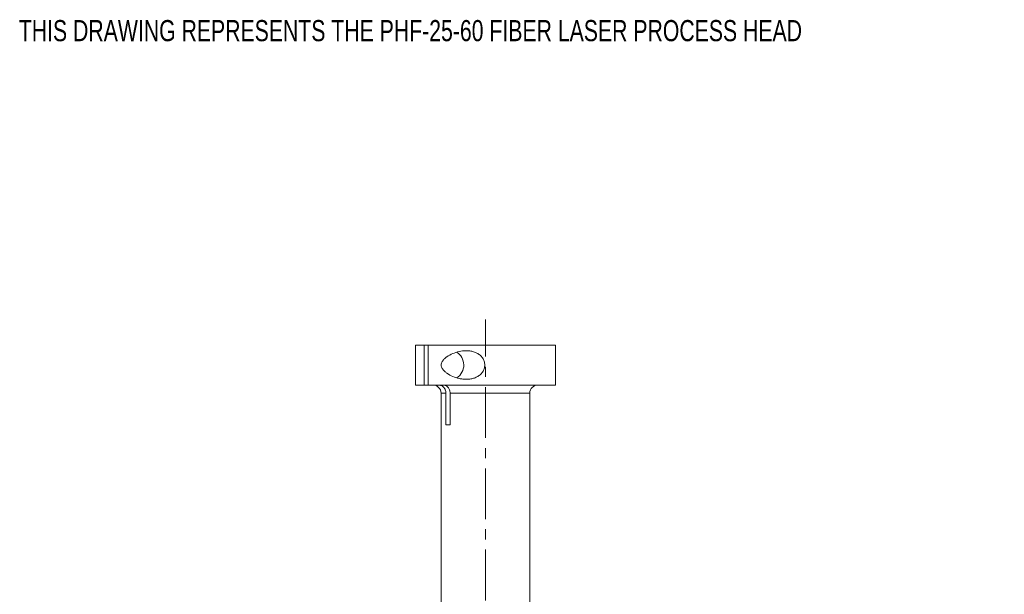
# Model space of a CAD drawing. Header units: inches. Extents: x 2.1 to 30.2, y 1.8 to 20.9.
# Tile 5 of 17: x 2.1 to 11.8, y 12.8 to 18.4. Entities that reach past the tile are written whole.
import ezdxf

# ---------------------------------------------------------------- set-up
doc = ezdxf.new("R2010")
doc.units = ezdxf.units.IN
doc.header["$MEASUREMENT"] = 0
doc.linetypes.add('CENTERX2', pattern=[0.8, 0.5, -0.1, 0.1, -0.1])
doc.styles.add('SLDTEXTSTYLE0', font='TXT', dxfattribs={"width": 0.75})

msp = doc.modelspace()

# ---------------------------------------------------------------- linework, layer by layer
at = {"color": 7, "linetype": 'CENTERX2', "lineweight": 0}
msp.add_line((6.6631, 7.1062), (6.6631, 15.4707), dxfattribs=at)
at = {"color": 7, "linetype": 'Continuous', "lineweight": 15}
for p, q in [((5.9741, 15.2206), (5.9741, 14.8268)), ((6.0594, 15.2206), (5.9741, 15.2206)), ((6.0594, 14.8268), (6.0594, 15.2206)), ((6.1012, 15.2206), (6.0594, 15.2206)), ((6.1012, 15.2206), (6.1012, 14.8268)), ((7.352, 15.2206), (6.1012, 15.2206)), ((7.352, 14.8268), (7.352, 15.2206)), ((6.0594, 14.8268), (5.9741, 14.8268)), ((6.1012, 14.8268), (6.0594, 14.8268)), ((7.352, 14.8268), (6.1012, 14.8268)), ((6.2261, 14.7481), (6.2261, 11.5424)), ((6.2734, 14.7481), (6.2261, 14.7481)), ((6.2734, 14.4331), (6.2734, 14.7481)), ((6.3152, 14.7481), (6.3152, 14.4331)), ((7.1001, 14.7481), (6.3152, 14.7481)), ((7.1001, 11.5424), (7.1001, 14.7481)), ((6.2734, 14.4331), (6.3152, 14.4331))]:
    msp.add_line(p, q, dxfattribs=at)
for centre, radius, start, end in [((6.2997, 15.0236), 0.1506, 302.68061, 58.1807), ((6.1473, 14.7481), 0.0787, 0, 90), ((7.1788, 14.7481), 0.0787, 90, 180)]:
    msp.add_arc(centre, radius, start, end, dxfattribs=at)
for points, knots in [([(6.4745, 15.1642), (6.4864, 15.1642), (6.4982, 15.1635), (6.5219, 15.1603), (6.5338, 15.1579), (6.5572, 15.1509), (6.5685, 15.1465), (6.5901, 15.1352), (6.6006, 15.1284), (6.6146, 15.1165), (6.619, 15.1123), (6.6273, 15.1032), (6.6312, 15.0983), (6.6417, 15.0831), (6.6472, 15.0721), (6.6529, 15.0545), (6.6543, 15.0484), (6.6563, 15.0363), (6.6568, 15.0302), (6.6568, 15.0178), (6.6563, 15.0116), (6.6544, 14.9994), (6.653, 14.9934), (6.6493, 14.9817), (6.647, 14.9759), (6.6415, 14.9648), (6.6383, 14.9595), (6.6279, 14.9443), (6.6194, 14.935), (6.6007, 14.9191), (6.5903, 14.9122), (6.5686, 14.901), (6.5573, 14.8965), (6.534, 14.8896), (6.522, 14.8871), (6.4984, 14.8839), (6.4865, 14.8832), (6.463, 14.8832), (6.4511, 14.8839), (6.4281, 14.8865), (6.4168, 14.8884), (6.3835, 14.8957), (6.3622, 14.9025), (6.3214, 14.9198), (6.3024, 14.93), (6.2761, 14.9485), (6.2677, 14.9552), (6.2559, 14.9666), (6.252, 14.9706), (6.2449, 14.9792), (6.2416, 14.9838), (6.2357, 14.9937), (6.2331, 14.9991), (6.2294, 15.0105), (6.2283, 15.0167), (6.2281, 15.0292), (6.2291, 15.0353), (6.2326, 15.047), (6.235, 15.0523), (6.2408, 15.0624), (6.2441, 15.067), (6.2511, 15.0757), (6.2548, 15.0797), (6.2666, 15.0913), (6.275, 15.0981), (6.3015, 15.1169), (6.3206, 15.1272), (6.3615, 15.1446), (6.3828, 15.1515), (6.4273, 15.1613), (6.4507, 15.1642), (6.4745, 15.1642)], [0, 0, 0, 0, 0.03125, 0.03125, 0.0625, 0.0625, 0.09375, 0.09375, 0.125, 0.125, 0.140625, 0.140625, 0.15625, 0.15625, 0.1875, 0.1875, 0.203125, 0.203125, 0.21875, 0.21875, 0.234375, 0.234375, 0.25, 0.25, 0.265625, 0.265625, 0.28125, 0.28125, 0.3125, 0.3125, 0.34375, 0.34375, 0.375, 0.375, 0.40625, 0.40625, 0.4375, 0.4375, 0.46875, 0.46875, 0.5, 0.5, 0.5625, 0.5625, 0.625, 0.625, 0.65625, 0.65625, 0.671875, 0.671875, 0.6875, 0.6875, 0.703125, 0.703125, 0.71875, 0.71875, 0.734375, 0.734375, 0.75, 0.75, 0.765625, 0.765625, 0.78125, 0.78125, 0.8125, 0.8125, 0.875, 0.875, 0.9375, 0.9375, 1, 1, 1, 1]), ([(6.2734, 14.7481), (6.2734, 14.7584), (6.2716, 14.7689), (6.2666, 14.7831), (6.2645, 14.7877), (6.2596, 14.7962), (6.2568, 14.8003), (6.2475, 14.8111), (6.2401, 14.817), (6.228, 14.8228), (6.2237, 14.8244), (6.2152, 14.8264), (6.2108, 14.8268), (6.2065, 14.8268)], [0, 0, 0, 0, 0.25, 0.25, 0.375, 0.375, 0.5, 0.5, 0.75, 0.75, 0.875, 0.875, 1, 1, 1, 1]), ([(6.2483, 14.8268), (6.2527, 14.8268), (6.2571, 14.8263), (6.2656, 14.8243), (6.2698, 14.8229), (6.278, 14.8189), (6.2818, 14.8165), (6.2891, 14.8108), (6.2925, 14.8075), (6.2987, 14.8002), (6.3015, 14.7962), (6.3063, 14.7877), (6.3084, 14.7831), (6.3118, 14.7735), (6.3131, 14.7685), (6.3148, 14.7584), (6.3152, 14.7533), (6.3152, 14.7481)], [0, 0, 0, 0, 0.125, 0.125, 0.25, 0.25, 0.375, 0.375, 0.5, 0.5, 0.625, 0.625, 0.75, 0.75, 0.875, 0.875, 1, 1, 1, 1])]:
    msp.add_open_spline(points, degree=3, knots=knots, dxfattribs=at)

# ---------------------------------------------------------------- texts
at = {"color": 7, "linetype": 'Continuous', "lineweight": 0, "insert": (2.0703, 18.4211), "char_height": 0.208333, "attachment_point": 1, "style": 'SLDTEXTSTYLE0'}
msp.add_mtext('THIS DRAWING REPRESENTS THE PHF-25-60 FIBER LASER PROCESS HEAD', dxfattribs=at)

doc.saveas('drawing.dxf')
